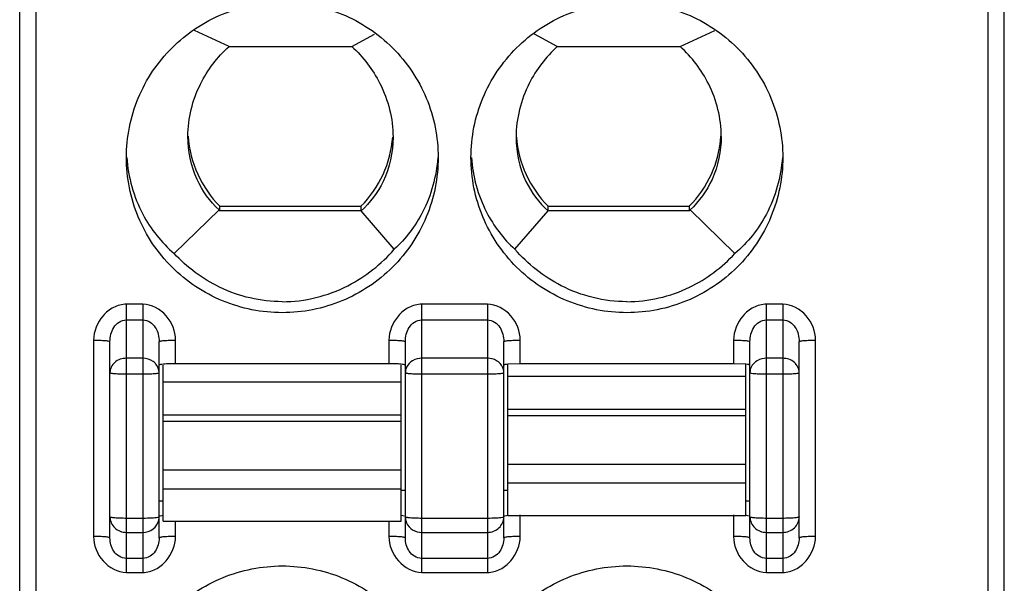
# Model space of a CAD drawing. Header units: inches. Extents: x 5756 to 6112, y -2722 to -2448.
# Tile 4 of 14: x 5915.78 to 5927.78, y -2620.41 to -2613.54. Entities that reach past the tile are written whole.
import ezdxf

# ---------------------------------------------------------------- set-up
doc = ezdxf.new("R2010")
doc.units = ezdxf.units.IN
doc.header["$LTSCALE"] = 5
doc.header["$MEASUREMENT"] = 0
doc.layers.get('0').update_dxf_attribs({"linetype": 'CONTINUOUS'})

msp = doc.modelspace()

# ---------------------------------------------------------------- linework, layer by layer
at = {"color": 7, "linetype": 'Continuous'}
for p, q in [((5915.779, -2639.346), (5915.779, -2540.346)), ((5915.979, -2637.146), (5915.979, -2566.25)), ((5927.579, -2610.47), (5927.579, -2635.399)), ((5927.779, -2637.546), (5927.779, -2610.47)), ((5918.33, -2613.863), (5917.908, -2613.669)), ((5919.827, -2613.863), (5920.105, -2613.711)), ((5922.33, -2613.863), (5922.053, -2613.711)), ((5923.827, -2613.863), (5924.25, -2613.669)), ((5918.33, -2613.863), (5919.827, -2613.863)), ((5922.33, -2613.863), (5923.827, -2613.863)), ((5917.829, -2614.959), (5917.829, -2614.958)), ((5917.662, -2616.388), (5918.209, -2615.856)), ((5919.938, -2615.812), (5918.22, -2615.812)), ((5918.22, -2615.868), (5918.22, -2615.812)), ((5919.94, -2615.868), (5918.22, -2615.868)), ((5919.938, -2615.812), (5919.938, -2615.868)), ((5920.344, -2616.336), (5919.94, -2615.868)), ((5921.814, -2616.336), (5922.219, -2615.867)), ((5923.938, -2615.868), (5922.218, -2615.868)), ((5923.938, -2615.812), (5922.22, -2615.812)), ((5922.22, -2615.868), (5922.22, -2615.812)), ((5923.938, -2615.812), (5923.938, -2615.868)), ((5924.496, -2616.388), (5923.949, -2615.856)), ((5917.279, -2617.005), (5917.079, -2617.005)), ((5917.079, -2620.276), (5917.079, -2617.005)), ((5917.279, -2617.005), (5917.279, -2620.276)), ((5921.479, -2617.005), (5920.679, -2617.005)), ((5920.679, -2620.276), (5920.679, -2617.005)), ((5921.479, -2617.005), (5921.479, -2620.276)), ((5925.079, -2617.005), (5924.879, -2617.005)), ((5924.879, -2620.276), (5924.879, -2617.005)), ((5925.079, -2617.005), (5925.079, -2620.276)), ((5917.079, -2617.197), (5917.279, -2617.197)), ((5920.679, -2617.197), (5921.479, -2617.197)), ((5924.879, -2617.197), (5925.079, -2617.197)), ((5916.679, -2617.443), (5916.679, -2619.838)), ((5916.879, -2619.855), (5916.879, -2617.461)), ((5917.479, -2619.855), (5917.479, -2617.461)), ((5917.679, -2617.731), (5917.679, -2617.443)), ((5920.279, -2617.443), (5920.279, -2617.731)), ((5920.479, -2619.855), (5920.479, -2617.461)), ((5921.679, -2619.855), (5921.679, -2617.461)), ((5921.879, -2617.731), (5921.879, -2617.443)), ((5924.479, -2617.443), (5924.479, -2617.731)), ((5924.679, -2619.855), (5924.679, -2617.461)), ((5925.279, -2619.855), (5925.279, -2617.461)), ((5925.479, -2619.838), (5925.479, -2617.443)), ((5917.279, -2617.665), (5917.079, -2617.665)), ((5921.479, -2617.665), (5920.679, -2617.665)), ((5925.079, -2617.665), (5924.879, -2617.665)), ((5917.494, -2617.742), (5917.479, -2617.749)), ((5917.529, -2619.652), (5917.529, -2617.749)), ((5920.279, -2617.731), (5917.679, -2617.731)), ((5920.429, -2619.652), (5920.429, -2617.749)), ((5921.879, -2617.731), (5921.729, -2617.737)), ((5921.729, -2619.582), (5921.729, -2617.737)), ((5924.479, -2617.731), (5921.879, -2617.731)), ((5924.629, -2617.737), (5924.479, -2617.731)), ((5924.629, -2619.582), (5924.629, -2617.737)), ((5917.079, -2617.856), (5917.279, -2617.856)), ((5920.679, -2617.856), (5921.479, -2617.856)), ((5924.629, -2617.888), (5921.729, -2617.888)), ((5924.679, -2617.839), (5924.694, -2617.846)), ((5924.879, -2617.856), (5925.079, -2617.856)), ((5920.429, -2617.958), (5917.529, -2617.958)), ((5917.529, -2618.356), (5920.429, -2618.356)), ((5921.729, -2618.287), (5924.629, -2618.287)), ((5924.629, -2618.366), (5921.729, -2618.366)), ((5920.429, -2618.436), (5917.529, -2618.436)), ((5921.729, -2618.955), (5924.629, -2618.955)), ((5917.529, -2619.025), (5920.429, -2619.025)), ((5924.629, -2619.189), (5921.729, -2619.189)), ((5920.429, -2619.259), (5917.529, -2619.259)), ((5920.429, -2619.274), (5920.479, -2619.274)), ((5921.679, -2619.274), (5921.729, -2619.274)), ((5917.479, -2619.404), (5917.529, -2619.404)), ((5924.629, -2619.404), (5924.679, -2619.404)), ((5917.479, -2619.599), (5917.464, -2619.606)), ((5920.431, -2619.58), (5920.463, -2619.585)), ((5921.679, -2619.599), (5921.664, -2619.606)), ((5921.729, -2619.583), (5924.629, -2619.583)), ((5921.879, -2619.838), (5921.879, -2619.574)), ((5924.479, -2619.574), (5924.479, -2619.838)), ((5924.631, -2619.58), (5924.663, -2619.585)), ((5917.279, -2619.617), (5917.079, -2619.617)), ((5917.529, -2619.652), (5920.429, -2619.652)), ((5917.679, -2619.838), (5917.679, -2619.652)), ((5920.279, -2619.652), (5920.279, -2619.838)), ((5921.479, -2619.617), (5920.679, -2619.617)), ((5925.079, -2619.617), (5924.879, -2619.617)), ((5917.079, -2619.788), (5917.279, -2619.788)), ((5920.679, -2619.788), (5921.479, -2619.788)), ((5924.879, -2619.788), (5925.079, -2619.788)), ((5917.279, -2620.105), (5917.079, -2620.105)), ((5921.479, -2620.105), (5920.679, -2620.105)), ((5925.079, -2620.105), (5924.879, -2620.105)), ((5917.079, -2620.276), (5917.279, -2620.276)), ((5920.679, -2620.276), (5921.479, -2620.276)), ((5924.879, -2620.276), (5925.079, -2620.276))]:
    msp.add_line(p, q, dxfattribs=at)
for centre, radius, start, end in [((5919.171, -2614.865), 1.342, 183.9402, 224.8602), ((5918.987, -2614.865), 1.342, 315.1409, 355.6633), ((5923.171, -2614.865), 1.342, 184.3367, 224.8591), ((5922.987, -2614.865), 1.342, 315.1398, 356.0329), ((5920.28, -2619.853), 2.122, 87.9568, 90.0398), ((5917.3, -2619.599), 0.179, 346.6143, 359.9251)]:
    msp.add_arc(centre, radius, start, end, dxfattribs=at)
for centre, start_param, end_param in [((5919.179, -2614.817), -3.943255, -3.931778), ((5922.979, -2614.817), -2.351408, -2.339931)]:
    msp.add_ellipse(centre, major_axis=(0, 1.495), ratio=0.903244, start_param=start_param, end_param=end_param, dxfattribs=at)
for points, knots in [([(5917.079, -2615.216), (5917.079, -2614.97), (5917.178, -2614.472), (5917.601, -2613.843), (5918.233, -2613.422), (5918.732, -2613.323), (5918.979, -2613.323)], [0, 0, 0, 0, 0.249548, 0.499358, 0.749533, 1, 1, 1, 1]), ([(5918.979, -2613.323), (5919.226, -2613.323), (5919.725, -2613.422), (5920.357, -2613.843), (5920.78, -2614.472), (5920.879, -2614.97), (5920.879, -2615.216)], [0, 0, 0, 0, 0.250466, 0.500634, 0.750444, 1, 1, 1, 1]), ([(5921.279, -2615.216), (5921.279, -2614.97), (5921.378, -2614.472), (5921.801, -2613.843), (5922.433, -2613.422), (5922.932, -2613.323), (5923.179, -2613.323)], [0, 0, 0, 0, 0.249548, 0.499358, 0.749533, 1, 1, 1, 1]), ([(5923.179, -2613.323), (5923.426, -2613.323), (5923.925, -2613.422), (5924.557, -2613.843), (5924.98, -2614.472), (5925.079, -2614.97), (5925.079, -2615.216)], [0, 0, 0, 0, 0.250466, 0.500634, 0.750444, 1, 1, 1, 1]), ([(5917.829, -2614.958), (5917.829, -2614.739), (5917.932, -2614.325), (5918.188, -2613.991), (5918.33, -2613.863)], [0, 0, 0, 0, 0.532776, 1, 1, 1, 1]), ([(5919.827, -2613.863), (5919.966, -2613.991), (5920.222, -2614.325), (5920.329, -2614.743), (5920.329, -2614.967)], [0, 0, 0, 0, 0.456422, 1, 1, 1, 1]), ([(5922.33, -2613.863), (5922.192, -2613.991), (5921.935, -2614.325), (5921.829, -2614.743), (5921.829, -2614.967)], [0, 0, 0, 0, 0.456422, 1, 1, 1, 1]), ([(5924.329, -2614.959), (5924.329, -2614.74), (5924.226, -2614.325), (5923.97, -2613.991), (5923.827, -2613.863)], [0, 0, 0, 0, 0.532778, 1, 1, 1, 1]), ([(5918.209, -2615.856), (5918.097, -2615.752), (5917.898, -2615.474), (5917.829, -2615.137), (5917.829, -2614.959)], [0, 0, 0, 0, 0.461205, 1, 1, 1, 1]), ([(5920.329, -2614.967), (5920.329, -2615.152), (5920.257, -2615.492), (5920.051, -2615.767), (5919.939, -2615.867)], [0, 0, 0, 0, 0.551201, 1, 1, 1, 1]), ([(5921.829, -2614.967), (5921.829, -2615.152), (5921.9, -2615.492), (5922.107, -2615.767), (5922.219, -2615.867)], [0, 0, 0, 0, 0.551201, 1, 1, 1, 1]), ([(5924.329, -2614.959), (5924.329, -2615.137), (5924.26, -2615.474), (5924.061, -2615.752), (5923.949, -2615.856)], [0, 0, 0, 0, 0.538794, 1, 1, 1, 1]), ([(5918.979, -2617.109), (5918.732, -2617.109), (5918.233, -2617.01), (5917.601, -2616.589), (5917.178, -2615.96), (5917.079, -2615.462), (5917.079, -2615.216)], [0, 0, 0, 0, 0.250466, 0.500634, 0.750444, 1, 1, 1, 1]), ([(5917.084, -2615.216), (5917.101, -2615.455), (5917.223, -2615.898), (5917.507, -2616.255), (5917.662, -2616.388)], [0, 0, 0, 0, 0.538502, 1, 1, 1, 1]), ([(5920.879, -2615.216), (5920.879, -2615.462), (5920.78, -2615.96), (5920.357, -2616.589), (5919.725, -2617.01), (5919.226, -2617.109), (5918.979, -2617.109)], [0, 0, 0, 0, 0.249548, 0.499358, 0.749533, 1, 1, 1, 1]), ([(5920.874, -2615.216), (5920.857, -2615.446), (5920.745, -2615.865), (5920.484, -2616.207), (5920.344, -2616.336)], [0, 0, 0, 0, 0.547382, 1, 1, 1, 1]), ([(5923.179, -2617.109), (5922.932, -2617.109), (5922.433, -2617.01), (5921.801, -2616.589), (5921.378, -2615.96), (5921.279, -2615.462), (5921.279, -2615.216)], [0, 0, 0, 0, 0.250466, 0.500634, 0.750444, 1, 1, 1, 1]), ([(5921.284, -2615.216), (5921.301, -2615.446), (5921.413, -2615.865), (5921.674, -2616.207), (5921.814, -2616.336)], [0, 0, 0, 0, 0.547382, 1, 1, 1, 1]), ([(5925.079, -2615.216), (5925.079, -2615.462), (5924.98, -2615.96), (5924.557, -2616.589), (5923.925, -2617.01), (5923.426, -2617.109), (5923.179, -2617.109)], [0, 0, 0, 0, 0.249548, 0.499358, 0.749533, 1, 1, 1, 1]), ([(5925.074, -2615.216), (5925.057, -2615.455), (5924.935, -2615.898), (5924.651, -2616.255), (5924.496, -2616.388)], [0, 0, 0, 0, 0.538502, 1, 1, 1, 1]), ([(5918.979, -2616.975), (5919.254, -2616.975), (5919.775, -2616.846), (5920.186, -2616.516), (5920.344, -2616.336)], [0, 0, 0, 0, 0.534483, 1, 1, 1, 1]), ([(5923.179, -2616.975), (5922.904, -2616.975), (5922.383, -2616.846), (5921.972, -2616.516), (5921.814, -2616.336)], [0, 0, 0, 0, 0.534481, 1, 1, 1, 1]), ([(5918.979, -2616.975), (5918.717, -2616.975), (5918.22, -2616.858), (5917.819, -2616.556), (5917.662, -2616.388)], [0, 0, 0, 0, 0.532688, 1, 1, 1, 1]), ([(5923.179, -2616.975), (5923.44, -2616.975), (5923.938, -2616.858), (5924.339, -2616.556), (5924.496, -2616.388)], [0, 0, 0, 0, 0.532692, 1, 1, 1, 1]), ([(5917.079, -2617.005), (5917.025, -2617.005), (5916.916, -2617.035), (5916.747, -2617.172), (5916.679, -2617.337), (5916.679, -2617.443)], [0, 0, 0, 0, 0.251794, 0.504056, 1, 1, 1, 1]), ([(5917.679, -2617.443), (5917.678, -2617.337), (5917.596, -2617.122), (5917.385, -2617.005), (5917.279, -2617.005)], [0, 0, 0, 0, 0.501406, 1, 1, 1, 1]), ([(5920.679, -2617.005), (5920.625, -2617.005), (5920.516, -2617.035), (5920.347, -2617.172), (5920.279, -2617.337), (5920.279, -2617.443)], [0, 0, 0, 0, 0.251794, 0.504056, 1, 1, 1, 1]), ([(5921.879, -2617.443), (5921.878, -2617.337), (5921.796, -2617.122), (5921.585, -2617.005), (5921.479, -2617.005)], [0, 0, 0, 0, 0.501406, 1, 1, 1, 1]), ([(5924.879, -2617.005), (5924.825, -2617.005), (5924.716, -2617.035), (5924.547, -2617.172), (5924.479, -2617.337), (5924.479, -2617.443)], [0, 0, 0, 0, 0.251794, 0.504056, 1, 1, 1, 1]), ([(5925.479, -2617.443), (5925.478, -2617.337), (5925.396, -2617.122), (5925.185, -2617.005), (5925.079, -2617.005)], [0, 0, 0, 0, 0.501406, 1, 1, 1, 1]), ([(5916.879, -2617.461), (5916.879, -2617.431), (5916.887, -2617.37), (5916.922, -2617.285), (5916.986, -2617.217), (5917.048, -2617.197), (5917.079, -2617.197)], [0, 0, 0, 0, 0.24771, 0.496101, 0.747158, 1, 1, 1, 1]), ([(5917.279, -2617.197), (5917.31, -2617.197), (5917.372, -2617.216), (5917.436, -2617.285), (5917.471, -2617.37), (5917.479, -2617.431), (5917.479, -2617.461)], [0, 0, 0, 0, 0.25255, 0.503455, 0.751814, 1, 1, 1, 1]), ([(5920.479, -2617.461), (5920.479, -2617.431), (5920.487, -2617.37), (5920.522, -2617.285), (5920.586, -2617.217), (5920.648, -2617.197), (5920.679, -2617.197)], [0, 0, 0, 0, 0.24771, 0.496101, 0.747158, 1, 1, 1, 1]), ([(5921.479, -2617.197), (5921.51, -2617.197), (5921.572, -2617.216), (5921.636, -2617.285), (5921.671, -2617.37), (5921.679, -2617.431), (5921.679, -2617.461)], [0, 0, 0, 0, 0.25255, 0.503455, 0.751814, 1, 1, 1, 1]), ([(5924.679, -2617.461), (5924.679, -2617.431), (5924.687, -2617.37), (5924.722, -2617.285), (5924.786, -2617.217), (5924.848, -2617.197), (5924.879, -2617.197)], [0, 0, 0, 0, 0.24771, 0.496101, 0.747158, 1, 1, 1, 1]), ([(5925.079, -2617.197), (5925.11, -2617.197), (5925.172, -2617.216), (5925.236, -2617.285), (5925.271, -2617.37), (5925.279, -2617.431), (5925.279, -2617.461)], [0, 0, 0, 0, 0.25255, 0.503455, 0.751814, 1, 1, 1, 1]), ([(5916.679, -2617.443), (5916.704, -2617.443), (5916.751, -2617.444), (5916.807, -2617.447), (5916.843, -2617.451), (5916.862, -2617.454), (5916.872, -2617.456), (5916.879, -2617.459), (5916.879, -2617.461)], [0, 0, 0, 0, 0.366208, 0.699773, 0.826973, 0.918947, 0.975888, 1, 1, 1, 1]), ([(5917.479, -2617.461), (5917.479, -2617.459), (5917.485, -2617.456), (5917.495, -2617.454), (5917.515, -2617.451), (5917.551, -2617.447), (5917.607, -2617.444), (5917.654, -2617.443), (5917.679, -2617.443)], [0, 0, 0, 0, 0.024118, 0.081055, 0.173029, 0.300229, 0.633788, 1, 1, 1, 1]), ([(5920.279, -2617.443), (5920.304, -2617.443), (5920.351, -2617.444), (5920.407, -2617.447), (5920.443, -2617.451), (5920.462, -2617.454), (5920.472, -2617.456), (5920.479, -2617.459), (5920.479, -2617.461)], [0, 0, 0, 0, 0.366208, 0.699773, 0.826973, 0.918947, 0.975888, 1, 1, 1, 1]), ([(5921.679, -2617.461), (5921.679, -2617.459), (5921.685, -2617.456), (5921.695, -2617.454), (5921.715, -2617.451), (5921.751, -2617.447), (5921.807, -2617.444), (5921.854, -2617.443), (5921.879, -2617.443)], [0, 0, 0, 0, 0.024118, 0.081055, 0.173029, 0.300229, 0.633788, 1, 1, 1, 1]), ([(5924.479, -2617.443), (5924.504, -2617.443), (5924.551, -2617.444), (5924.607, -2617.447), (5924.643, -2617.451), (5924.662, -2617.454), (5924.672, -2617.456), (5924.679, -2617.459), (5924.679, -2617.461)], [0, 0, 0, 0, 0.366208, 0.699773, 0.826973, 0.918947, 0.975888, 1, 1, 1, 1]), ([(5925.279, -2617.461), (5925.279, -2617.459), (5925.285, -2617.456), (5925.295, -2617.454), (5925.315, -2617.451), (5925.351, -2617.447), (5925.407, -2617.444), (5925.454, -2617.443), (5925.479, -2617.443)], [0, 0, 0, 0, 0.024118, 0.081055, 0.173029, 0.300229, 0.633788, 1, 1, 1, 1]), ([(5917.079, -2617.665), (5917.029, -2617.665), (5916.928, -2617.696), (5916.879, -2617.793), (5916.879, -2617.839)], [0, 0, 0, 0, 0.524379, 1, 1, 1, 1]), ([(5917.44, -2617.735), (5917.43, -2617.724), (5917.386, -2617.684), (5917.324, -2617.665), (5917.279, -2617.665)], [0, 0, 0, 0, 0.243136, 1, 1, 1, 1]), ([(5920.679, -2617.665), (5920.641, -2617.665), (5920.565, -2617.683), (5920.51, -2617.74), (5920.494, -2617.772)], [0, 0, 0, 0, 0.517016, 1, 1, 1, 1]), ([(5921.664, -2617.772), (5921.648, -2617.74), (5921.593, -2617.683), (5921.517, -2617.665), (5921.479, -2617.665)], [0, 0, 0, 0, 0.482984, 1, 1, 1, 1]), ([(5924.879, -2617.665), (5924.841, -2617.665), (5924.765, -2617.683), (5924.71, -2617.74), (5924.694, -2617.772)], [0, 0, 0, 0, 0.517016, 1, 1, 1, 1]), ([(5925.279, -2617.839), (5925.279, -2617.793), (5925.229, -2617.696), (5925.129, -2617.665), (5925.079, -2617.665)], [0, 0, 0, 0, 0.475621, 1, 1, 1, 1]), ([(5917.679, -2617.731), (5917.642, -2617.731), (5917.58, -2617.733), (5917.519, -2617.737), (5917.494, -2617.742)], [0, 0, 0, 0, 0.599569, 1, 1, 1, 1]), ([(5920.479, -2617.749), (5920.479, -2617.745), (5920.463, -2617.742), (5920.442, -2617.738), (5920.402, -2617.735), (5920.373, -2617.733), (5920.356, -2617.733)], [0, 0, 0, 0, 0.079649, 0.282968, 0.598189, 1, 1, 1, 1]), ([(5921.729, -2617.737), (5921.717, -2617.738), (5921.7, -2617.741), (5921.684, -2617.744), (5921.679, -2617.747), (5921.679, -2617.749)], [0, 0, 0, 0, 0.719034, 0.913285, 1, 1, 1, 1]), ([(5924.679, -2617.749), (5924.679, -2617.747), (5924.673, -2617.744), (5924.658, -2617.741), (5924.641, -2617.738), (5924.629, -2617.737)], [0, 0, 0, 0, 0.086715, 0.280966, 1, 1, 1, 1]), ([(5916.879, -2617.839), (5916.879, -2617.841), (5916.886, -2617.844), (5916.903, -2617.848), (5916.945, -2617.852), (5917.006, -2617.855), (5917.053, -2617.856), (5917.079, -2617.856)], [0, 0, 0, 0, 0.025394, 0.083903, 0.3001, 0.621487, 1, 1, 1, 1]), ([(5917.279, -2617.856), (5917.304, -2617.856), (5917.352, -2617.855), (5917.413, -2617.852), (5917.454, -2617.848), (5917.472, -2617.844), (5917.479, -2617.841), (5917.479, -2617.839)], [0, 0, 0, 0, 0.378513, 0.6999, 0.916097, 0.974606, 1, 1, 1, 1]), ([(5920.479, -2617.839), (5920.479, -2617.841), (5920.486, -2617.844), (5920.503, -2617.848), (5920.545, -2617.852), (5920.606, -2617.855), (5920.653, -2617.856), (5920.679, -2617.856)], [0, 0, 0, 0, 0.025394, 0.083903, 0.3001, 0.621487, 1, 1, 1, 1]), ([(5921.479, -2617.856), (5921.504, -2617.856), (5921.552, -2617.855), (5921.613, -2617.852), (5921.654, -2617.848), (5921.672, -2617.844), (5921.679, -2617.841), (5921.679, -2617.839)], [0, 0, 0, 0, 0.378513, 0.6999, 0.916097, 0.974606, 1, 1, 1, 1]), ([(5924.694, -2617.846), (5924.718, -2617.851), (5924.78, -2617.854), (5924.842, -2617.856), (5924.879, -2617.856)], [0, 0, 0, 0, 0.399824, 1, 1, 1, 1]), ([(5925.079, -2617.856), (5925.104, -2617.856), (5925.152, -2617.855), (5925.213, -2617.852), (5925.254, -2617.848), (5925.272, -2617.844), (5925.279, -2617.841), (5925.279, -2617.839)], [0, 0, 0, 0, 0.378513, 0.6999, 0.916097, 0.974606, 1, 1, 1, 1]), ([(5917.079, -2619.617), (5917.053, -2619.617), (5917.006, -2619.616), (5916.945, -2619.613), (5916.903, -2619.608), (5916.886, -2619.604), (5916.879, -2619.601), (5916.879, -2619.599)], [0, 0, 0, 0, 0.378513, 0.6999, 0.916097, 0.974606, 1, 1, 1, 1]), ([(5916.879, -2619.599), (5916.879, -2619.648), (5916.924, -2619.75), (5917.028, -2619.788), (5917.079, -2619.788)], [0, 0, 0, 0, 0.489609, 1, 1, 1, 1]), ([(5917.479, -2619.592), (5917.479, -2619.587), (5917.503, -2619.585), (5917.515, -2619.582), (5917.527, -2619.58)], [0, 0, 0, 0, 0.27674, 1, 1, 1, 1]), ([(5920.679, -2619.617), (5920.653, -2619.617), (5920.606, -2619.616), (5920.545, -2619.613), (5920.503, -2619.608), (5920.486, -2619.604), (5920.479, -2619.601), (5920.479, -2619.599)], [0, 0, 0, 0, 0.378513, 0.6999, 0.916097, 0.974606, 1, 1, 1, 1]), ([(5921.479, -2619.788), (5921.53, -2619.788), (5921.633, -2619.75), (5921.679, -2619.648), (5921.679, -2619.599)], [0, 0, 0, 0, 0.510391, 1, 1, 1, 1]), ([(5921.679, -2619.592), (5921.679, -2619.587), (5921.703, -2619.585), (5921.715, -2619.582), (5921.727, -2619.58)], [0, 0, 0, 0, 0.27674, 1, 1, 1, 1]), ([(5924.679, -2619.599), (5924.679, -2619.648), (5924.724, -2619.75), (5924.828, -2619.788), (5924.879, -2619.788)], [0, 0, 0, 0, 0.489609, 1, 1, 1, 1]), ([(5924.879, -2619.617), (5924.853, -2619.617), (5924.806, -2619.616), (5924.745, -2619.613), (5924.703, -2619.608), (5924.686, -2619.604), (5924.679, -2619.601), (5924.679, -2619.599)], [0, 0, 0, 0, 0.378513, 0.6999, 0.916097, 0.974606, 1, 1, 1, 1]), ([(5925.279, -2619.599), (5925.279, -2619.601), (5925.272, -2619.604), (5925.254, -2619.608), (5925.213, -2619.613), (5925.152, -2619.616), (5925.104, -2619.617), (5925.079, -2619.617)], [0, 0, 0, 0, 0.025394, 0.083903, 0.3001, 0.621487, 1, 1, 1, 1]), ([(5925.079, -2619.788), (5925.13, -2619.788), (5925.233, -2619.75), (5925.279, -2619.648), (5925.279, -2619.599)], [0, 0, 0, 0, 0.510391, 1, 1, 1, 1]), ([(5917.464, -2619.606), (5917.44, -2619.611), (5917.378, -2619.615), (5917.316, -2619.617), (5917.279, -2619.617)], [0, 0, 0, 0, 0.399824, 1, 1, 1, 1]), ([(5917.279, -2619.788), (5917.323, -2619.788), (5917.412, -2619.76), (5917.464, -2619.682), (5917.474, -2619.64)], [0, 0, 0, 0, 0.50882, 1, 1, 1, 1]), ([(5920.494, -2619.671), (5920.509, -2619.706), (5920.563, -2619.767), (5920.64, -2619.788), (5920.679, -2619.788)], [0, 0, 0, 0, 0.492514, 1, 1, 1, 1]), ([(5921.664, -2619.606), (5921.64, -2619.611), (5921.578, -2619.615), (5921.516, -2619.617), (5921.479, -2619.617)], [0, 0, 0, 0, 0.399824, 1, 1, 1, 1]), ([(5916.879, -2619.855), (5916.879, -2619.854), (5916.872, -2619.851), (5916.862, -2619.848), (5916.843, -2619.845), (5916.807, -2619.842), (5916.751, -2619.839), (5916.704, -2619.838), (5916.679, -2619.838)], [0, 0, 0, 0, 0.024118, 0.081055, 0.173029, 0.300229, 0.633788, 1, 1, 1, 1]), ([(5916.679, -2619.838), (5916.679, -2619.944), (5916.762, -2620.159), (5916.973, -2620.276), (5917.079, -2620.276)], [0, 0, 0, 0, 0.501406, 1, 1, 1, 1]), ([(5917.279, -2620.276), (5917.333, -2620.276), (5917.442, -2620.246), (5917.611, -2620.109), (5917.678, -2619.944), (5917.679, -2619.838)], [0, 0, 0, 0, 0.251794, 0.504056, 1, 1, 1, 1]), ([(5917.679, -2619.838), (5917.654, -2619.838), (5917.607, -2619.839), (5917.551, -2619.842), (5917.515, -2619.845), (5917.495, -2619.848), (5917.485, -2619.851), (5917.479, -2619.854), (5917.479, -2619.855)], [0, 0, 0, 0, 0.366208, 0.699773, 0.826973, 0.918947, 0.975887, 1, 1, 1, 1]), ([(5920.479, -2619.855), (5920.479, -2619.854), (5920.472, -2619.851), (5920.462, -2619.848), (5920.443, -2619.845), (5920.407, -2619.842), (5920.351, -2619.839), (5920.304, -2619.838), (5920.279, -2619.838)], [0, 0, 0, 0, 0.024118, 0.081055, 0.173029, 0.300229, 0.633788, 1, 1, 1, 1]), ([(5920.279, -2619.838), (5920.279, -2619.944), (5920.362, -2620.159), (5920.573, -2620.276), (5920.679, -2620.276)], [0, 0, 0, 0, 0.501406, 1, 1, 1, 1]), ([(5921.479, -2620.276), (5921.533, -2620.276), (5921.642, -2620.246), (5921.811, -2620.109), (5921.878, -2619.944), (5921.879, -2619.838)], [0, 0, 0, 0, 0.251794, 0.504056, 1, 1, 1, 1]), ([(5921.879, -2619.838), (5921.854, -2619.838), (5921.807, -2619.839), (5921.751, -2619.842), (5921.715, -2619.845), (5921.695, -2619.848), (5921.685, -2619.851), (5921.679, -2619.854), (5921.679, -2619.855)], [0, 0, 0, 0, 0.366208, 0.699773, 0.826973, 0.918947, 0.975887, 1, 1, 1, 1]), ([(5924.679, -2619.855), (5924.679, -2619.854), (5924.672, -2619.851), (5924.662, -2619.848), (5924.643, -2619.845), (5924.607, -2619.842), (5924.551, -2619.839), (5924.504, -2619.838), (5924.479, -2619.838)], [0, 0, 0, 0, 0.024118, 0.081055, 0.173029, 0.300229, 0.633788, 1, 1, 1, 1]), ([(5924.479, -2619.838), (5924.479, -2619.944), (5924.562, -2620.159), (5924.773, -2620.276), (5924.879, -2620.276)], [0, 0, 0, 0, 0.501406, 1, 1, 1, 1]), ([(5925.079, -2620.276), (5925.133, -2620.276), (5925.242, -2620.246), (5925.411, -2620.109), (5925.478, -2619.944), (5925.479, -2619.838)], [0, 0, 0, 0, 0.251794, 0.504056, 1, 1, 1, 1]), ([(5925.479, -2619.838), (5925.454, -2619.838), (5925.407, -2619.839), (5925.351, -2619.842), (5925.315, -2619.845), (5925.295, -2619.848), (5925.285, -2619.851), (5925.279, -2619.854), (5925.279, -2619.855)], [0, 0, 0, 0, 0.366208, 0.699773, 0.826973, 0.918947, 0.975887, 1, 1, 1, 1]), ([(5917.079, -2620.105), (5917.048, -2620.105), (5916.987, -2620.086), (5916.903, -2620.002), (5916.879, -2619.912), (5916.879, -2619.855)], [0, 0, 0, 0, 0.261598, 0.515593, 1, 1, 1, 1]), ([(5917.479, -2619.855), (5917.479, -2619.912), (5917.455, -2620.002), (5917.371, -2620.086), (5917.309, -2620.105), (5917.279, -2620.105)], [0, 0, 0, 0, 0.483982, 0.738123, 1, 1, 1, 1]), ([(5920.679, -2620.105), (5920.648, -2620.105), (5920.587, -2620.086), (5920.503, -2620.002), (5920.479, -2619.912), (5920.479, -2619.855)], [0, 0, 0, 0, 0.261598, 0.515593, 1, 1, 1, 1]), ([(5921.679, -2619.855), (5921.679, -2619.912), (5921.655, -2620.002), (5921.571, -2620.086), (5921.509, -2620.105), (5921.479, -2620.105)], [0, 0, 0, 0, 0.483982, 0.738123, 1, 1, 1, 1]), ([(5924.879, -2620.105), (5924.848, -2620.105), (5924.787, -2620.086), (5924.703, -2620.002), (5924.679, -2619.912), (5924.679, -2619.855)], [0, 0, 0, 0, 0.261598, 0.515593, 1, 1, 1, 1]), ([(5925.279, -2619.855), (5925.279, -2619.912), (5925.255, -2620.002), (5925.171, -2620.086), (5925.109, -2620.105), (5925.079, -2620.105)], [0, 0, 0, 0, 0.483982, 0.738123, 1, 1, 1, 1]), ([(5917.079, -2622.09), (5917.079, -2621.843), (5917.178, -2621.345), (5917.601, -2620.716), (5918.233, -2620.295), (5918.732, -2620.197), (5918.979, -2620.197)], [0, 0, 0, 0, 0.249548, 0.499358, 0.749533, 1, 1, 1, 1]), ([(5918.979, -2620.197), (5919.226, -2620.197), (5919.725, -2620.295), (5920.357, -2620.716), (5920.78, -2621.345), (5920.879, -2621.843), (5920.879, -2622.09)], [0, 0, 0, 0, 0.250466, 0.500634, 0.750444, 1, 1, 1, 1]), ([(5921.279, -2622.09), (5921.279, -2621.843), (5921.378, -2621.345), (5921.801, -2620.716), (5922.433, -2620.295), (5922.932, -2620.197), (5923.179, -2620.197)], [0, 0, 0, 0, 0.249548, 0.499358, 0.749533, 1, 1, 1, 1]), ([(5923.179, -2620.197), (5923.426, -2620.197), (5923.925, -2620.295), (5924.557, -2620.716), (5924.98, -2621.345), (5925.079, -2621.843), (5925.079, -2622.09)], [0, 0, 0, 0, 0.250466, 0.500634, 0.750444, 1, 1, 1, 1])]:
    msp.add_open_spline(points, degree=3, knots=knots, dxfattribs=at)
for points in [[(5917.479, -2617.839), (5917.479, -2617.802), (5917.464, -2617.764), (5917.44, -2617.735)], [(5920.494, -2617.772), (5920.484, -2617.793), (5920.479, -2617.816), (5920.479, -2617.839)], [(5921.679, -2617.839), (5921.679, -2617.816), (5921.673, -2617.793), (5921.664, -2617.772)], [(5924.694, -2617.772), (5924.684, -2617.793), (5924.679, -2617.816), (5924.679, -2617.839)], [(5920.479, -2619.599), (5920.479, -2619.624), (5920.484, -2619.649), (5920.494, -2619.671)]]:
    msp.add_open_spline(points, degree=3, dxfattribs=at)

doc.saveas('drawing.dxf')
